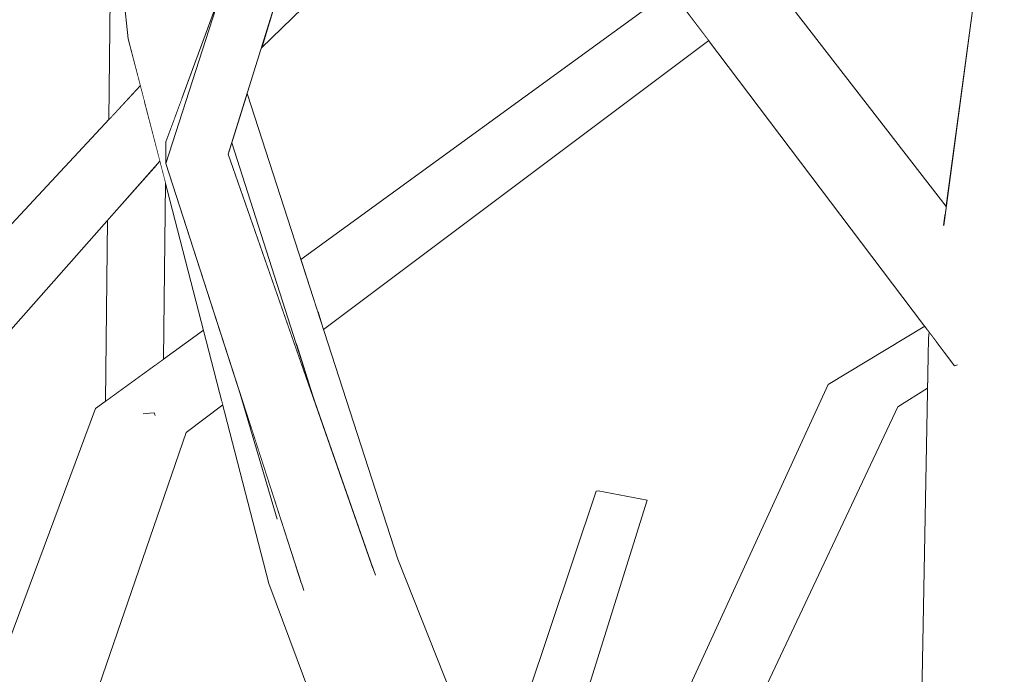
# Model space of a CAD drawing. Extents: x -289599 to -184549, y 66678 to 295474.
# Tile 42 of 256: x -282570 to -282493, y 72221 to 72273. Entities that reach past the tile are written whole.
import ezdxf

# ---------------------------------------------------------------- set-up
doc = ezdxf.new("R2010")
doc.units = 0
doc.header["$MEASUREMENT"] = 0
doc.linetypes.add('Wipeout_Contour', pattern=[1000, 0, -1000])
doc.layers.add('arch drzewa', color=8, linetype='Continuous')
doc.layers.add('arch drzewa_Nr_Pióra__4', color=8, linetype='Continuous', lineweight=9)

msp = doc.modelspace()

# ---------------------------------------------------------------- wipeouts: each hides what was drawn before it
at = {"color": 254, "linetype": 'Wipeout_Contour', "lineweight": 0, "ltscale": 1355837.85807785}
msp.add_wipeout([(-282563.198, 72284.031), (-282563.414, 72265.252), (-282560.916, 72267.933), (-282561.868, 72271.618)], dxfattribs=at).dxf.layer = 'arch drzewa'
at = {"color": 254, "linetype": 'Wipeout_Contour', "lineweight": 0, "ltscale": 1694628.015834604}
msp.add_wipeout([(-282546.899, 72250.046), (-282546.453, 72248.669), (-282516.033, 72271.501), (-282517.786, 72273.821), (-282519.571, 72275.058)], dxfattribs=at).dxf.layer = 'arch drzewa'
at = {"color": 254, "linetype": 'Wipeout_Contour', "lineweight": 0, "ltscale": 1694763.400084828}
msp.add_wipeout([(-282559.597, 72261.719), (-282559.779, 72245.824), (-282559.093, 72246.323), (-282558.933, 72260.256), (-282559.376, 72261.97)], dxfattribs=at).dxf.layer = 'arch drzewa'
at = {"color": 254, "linetype": 'Wipeout_Contour', "lineweight": 0, "ltscale": 2033271.224153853}
msp.add_wipeout([(-282488.253, 72247.234), (-282494.581, 72245.845), (-282491.98, 72219.979), (-282491.797, 72220.013), (-282487.622, 72208.515), (-282487.401, 72209.667)], dxfattribs=at).dxf.layer = 'arch drzewa'
at = {"color": 254, "linetype": 'Wipeout_Contour', "lineweight": 0, "ltscale": 1016694.784882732}
msp.add_wipeout([(-282523.772, 72194.421), (-282501.099, 72242.566), (-282505.437, 72243.657)], dxfattribs=at).dxf.layer = 'arch drzewa'
at = {"color": 254, "linetype": 'Wipeout_Contour', "lineweight": 0, "ltscale": 1355805.632371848}
msp.add_wipeout([(-282570.376, 72216.029), (-282566.646, 72213.39), (-282557.298, 72240.528), (-282564.467, 72242.416)], dxfattribs=at).dxf.layer = 'arch drzewa'

# ---------------------------------------------------------------- next in the draw order: wipeouts: each hides what was drawn before it
at = {"color": 254, "linetype": 'Wipeout_Contour', "lineweight": 0, "ltscale": 1016799.102973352}
msp.add_wipeout([(-282548.246, 72254.209), (-282546.899, 72250.046), (-282519.571, 72275.058)], dxfattribs=at).dxf.layer = 'arch drzewa'
at = {"color": 254, "linetype": 'Wipeout_Contour', "lineweight": 0, "ltscale": 1355816.420925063}
msp.add_wipeout([(-282563.505, 72257.303), (-282563.669, 72242.996), (-282559.779, 72245.824), (-282559.597, 72261.719)], dxfattribs=at).dxf.layer = 'arch drzewa'
at = {"color": 254, "linetype": 'Wipeout_Contour', "lineweight": 0, "ltscale": 1016646.902077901}
msp.add_wipeout([(-282491.98, 72219.979), (-282494.581, 72245.845), (-282494.254, 72219.554)], dxfattribs=at).dxf.layer = 'arch drzewa'
at = {"color": 254, "linetype": 'Wipeout_Contour', "lineweight": 0, "ltscale": 1016675.923711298}
msp.add_wipeout([(-282498.748, 72244.21), (-282501.099, 72242.566), (-282498.751, 72244.023)], dxfattribs=at).dxf.layer = 'arch drzewa'
at = {"color": 254, "linetype": 'Wipeout_Contour', "lineweight": 0, "ltscale": 1016837.726401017}
msp.add_wipeout([(-282557.298, 72240.528), (-282554.4, 72242.703), (-282554.5, 72243.089)], dxfattribs=at).dxf.layer = 'arch drzewa'
at = {"color": 254, "linetype": 'Wipeout_Contour', "lineweight": 0, "ltscale": 1016707.796410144}
msp.add_wipeout([(-282505.437, 72243.657), (-282526.207, 72197.894), (-282523.772, 72194.421)], dxfattribs=at).dxf.layer = 'arch drzewa'
at = {"color": 254, "linetype": 'Wipeout_Contour', "lineweight": 0, "ltscale": 1355821.052089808}
msp.add_wipeout([(-282573.828, 72217.26), (-282571.154, 72216.579), (-282570.376, 72216.029), (-282564.467, 72242.416)], dxfattribs=at).dxf.layer = 'arch drzewa'
at = {"color": 254, "linetype": 'Wipeout_Contour', "lineweight": 0, "ltscale": 1016850.987643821}
msp.add_wipeout([(-282559.822, 72242.086), (-282560.388, 72242.042), (-282559.777, 72241.958)], dxfattribs=at).dxf.layer = 'arch drzewa'

# ---------------------------------------------------------------- next in the draw order: wipeouts: each hides what was drawn before it
at = {"color": 254, "linetype": 'Wipeout_Contour', "lineweight": 0, "ltscale": 2372583.312731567}
msp.add_wipeout([(-282550.01, 72275.231), (-282551.356, 72270.927), (-282530.717, 72290.928), (-282531.81, 72292.375), (-282531.684, 72293.919), (-282531.744, 72293.983), (-282549.43, 72276.843)], dxfattribs=at).dxf.layer = 'arch drzewa'
at = {"color": 254, "linetype": 'Wipeout_Contour', "lineweight": 0, "ltscale": 1016703.852584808}
msp.add_wipeout([(-282526.207, 72197.894), (-282505.437, 72243.657), (-282506.593, 72244.315)], dxfattribs=at).dxf.layer = 'arch drzewa'
at = {"color": 254, "linetype": 'Wipeout_Contour', "lineweight": 0, "ltscale": 1016851.084262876}
msp.add_wipeout([(-282560.388, 72242.042), (-282559.822, 72242.086), (-282559.818, 72242.479)], dxfattribs=at).dxf.layer = 'arch drzewa'

# ---------------------------------------------------------------- next in the draw order: wipeouts: each hides what was drawn before it
at = {"color": 254, "linetype": 'Wipeout_Contour', "lineweight": 0, "ltscale": 1016889.053921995}
msp.add_wipeout([(-282592.533, 72224.491), (-282559.376, 72261.97), (-282560.596, 72266.694)], dxfattribs=at).dxf.layer = 'arch drzewa'
at = {"color": 254, "linetype": 'Wipeout_Contour', "lineweight": 0, "ltscale": 1355574.21173624}
msp.add_wipeout([(-282498.682, 72247.825), (-282505.437, 72243.657), (-282501.099, 72242.566), (-282498.748, 72244.21)], dxfattribs=at).dxf.layer = 'arch drzewa'
at = {"color": 254, "linetype": 'Wipeout_Contour', "lineweight": 0, "ltscale": 1016713.246367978}
msp.add_wipeout([(-282506.593, 72244.315), (-282526.682, 72200.537), (-282526.207, 72197.894)], dxfattribs=at).dxf.layer = 'arch drzewa'

# ---------------------------------------------------------------- next in the draw order: wipeouts: each hides what was drawn before it
at = {"color": 254, "linetype": 'Wipeout_Contour', "lineweight": 0, "ltscale": 2033825.13929993}
msp.add_wipeout([(-282592.687, 72224.564), (-282592.533, 72224.491), (-282560.596, 72266.694), (-282560.77, 72267.369), (-282592.371, 72232.335), (-282592.549, 72225.522)], dxfattribs=at).dxf.layer = 'arch drzewa'
at = {"color": 254, "linetype": 'Wipeout_Contour', "lineweight": 0, "ltscale": 1016682.052894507}
msp.add_wipeout([(-282498.68, 72247.918), (-282505.437, 72243.657), (-282498.682, 72247.825)], dxfattribs=at).dxf.layer = 'arch drzewa'
at = {"color": 254, "linetype": 'Wipeout_Contour', "lineweight": 0, "ltscale": 1016738.937300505}
msp.add_wipeout([(-282534.305, 72192.451), (-282520.886, 72235.184), (-282524.774, 72235.933)], dxfattribs=at).dxf.layer = 'arch drzewa'

# ---------------------------------------------------------------- next in the draw order: linework, layer by layer
at = {"layer": 'arch drzewa_Nr_Pióra__4', "linetype": 'Continuous'}
msp.add_line((-282523.772, 72194.421), (-282501.099, 72242.566), dxfattribs=at)

# ---------------------------------------------------------------- next in the draw order: wipeouts: each hides what was drawn before it
at = {"color": 254, "linetype": 'Wipeout_Contour', "lineweight": 0, "ltscale": 1355872.320906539}
msp.add_wipeout([(-282592.371, 72232.335), (-282560.77, 72267.369), (-282560.871, 72267.758), (-282591.774, 72233.074)], dxfattribs=at).dxf.layer = 'arch drzewa'
at = {"color": 254, "linetype": 'Wipeout_Contour', "lineweight": 0, "ltscale": 2033366.026728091}
msp.add_wipeout([(-282506.593, 72244.315), (-282505.437, 72243.657), (-282498.68, 72247.918), (-282498.679, 72247.975), (-282498.615, 72248.455), (-282498.965, 72248.919)], dxfattribs=at).dxf.layer = 'arch drzewa'
at = {"color": 254, "linetype": 'Wipeout_Contour', "lineweight": 0, "ltscale": 1016745.713906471}
msp.add_wipeout([(-282524.774, 72235.933), (-282539.026, 72191.556), (-282534.305, 72192.451)], dxfattribs=at).dxf.layer = 'arch drzewa'

# ---------------------------------------------------------------- next in the draw order: wipeouts: each hides what was drawn before it
at = {"color": 254, "linetype": 'Wipeout_Contour', "lineweight": 0, "ltscale": 2033826.472077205}
msp.add_wipeout([(-282591.774, 72233.074), (-282560.871, 72267.758), (-282560.916, 72267.933), (-282590.019, 72236.684), (-282590.011, 72235.543), (-282590.799, 72234.502)], dxfattribs=at).dxf.layer = 'arch drzewa'
at = {"color": 254, "linetype": 'Wipeout_Contour', "lineweight": 0, "ltscale": 4405494.07499421}
msp.add_wipeout([(-282498.679, 72247.975), (-282495.603, 72196.496), (-282495.111, 72196.41), (-282493.953, 72195.301), (-282494.172, 72212.907), (-282495.896, 72219.095), (-282495.62, 72219.299), (-282494.254, 72219.554), (-282494.581, 72245.845), (-282496.473, 72246.829), (-282496.482, 72245.848), (-282496.613, 72245.806), (-282497.976, 72247.61)], dxfattribs=at).dxf.layer = 'arch drzewa'
at = {"color": 254, "linetype": 'Wipeout_Contour', "lineweight": 0, "ltscale": 1016747.685630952}
msp.add_wipeout([(-282539.026, 72191.556), (-282524.774, 72235.933), (-282524.924, 72235.908)], dxfattribs=at).dxf.layer = 'arch drzewa'

# ---------------------------------------------------------------- next in the draw order: linework, layer by layer
at = {"layer": 'arch drzewa_Nr_Pióra__4', "linetype": 'Continuous'}
for p, q in [((-282563.669, 72242.996), (-282563.505, 72257.303)), ((-282573.828, 72217.26), (-282564.467, 72242.416))]:
    msp.add_line(p, q, dxfattribs=at)

# ---------------------------------------------------------------- next in the draw order: wipeouts: each hides what was drawn before it
at = {"color": 254, "linetype": 'Wipeout_Contour', "lineweight": 0, "ltscale": 1016663.197815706}
msp.add_wipeout([(-282490.435, 72290.525), (-282494.581, 72245.845), (-282488.253, 72247.234)], dxfattribs=at).dxf.layer = 'arch drzewa'
at = {"color": 254, "linetype": 'Wipeout_Contour', "lineweight": 0, "ltscale": 1016864.84932143}
msp.add_wipeout([(-282560.578, 72273.14), (-282557.647, 72266.894), (-282555.123, 72273.747)], dxfattribs=at).dxf.layer = 'arch drzewa'
at = {"color": 254, "linetype": 'Wipeout_Contour', "lineweight": 0, "ltscale": 1355527.876185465}
msp.add_wipeout([(-282499.65, 72194.817), (-282497.785, 72196.878), (-282495.603, 72196.496), (-282498.679, 72247.975)], dxfattribs=at).dxf.layer = 'arch drzewa'
at = {"color": 254, "linetype": 'Wipeout_Contour', "lineweight": 0, "ltscale": 1016750.789871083}
msp.add_wipeout([(-282524.924, 72235.908), (-282540.039, 72190.838), (-282539.026, 72191.556)], dxfattribs=at).dxf.layer = 'arch drzewa'

# ---------------------------------------------------------------- next in the draw order: linework, layer by layer
at = {"layer": 'arch drzewa_Nr_Pióra__4', "linetype": 'Continuous'}
for p, q in [((-282526.682, 72200.537), (-282506.593, 72244.315)), ((-282501.099, 72242.566), (-282498.751, 72244.023)), ((-282524.774, 72235.933), (-282524.924, 72235.908)), ((-282520.886, 72235.184), (-282524.774, 72235.933))]:
    msp.add_line(p, q, dxfattribs=at)

# ---------------------------------------------------------------- next in the draw order: wipeouts: each hides what was drawn before it
at = {"color": 254, "linetype": 'Wipeout_Contour', "lineweight": 0, "ltscale": 1016678.176245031}
msp.add_wipeout([(-282494.581, 72245.845), (-282490.435, 72290.525), (-282492.691, 72292.449)], dxfattribs=at).dxf.layer = 'arch drzewa'
at = {"color": 254, "linetype": 'Wipeout_Contour', "lineweight": 0, "ltscale": 1016865.973193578}
msp.add_wipeout([(-282560.578, 72273.14), (-282558.227, 72265.319), (-282557.647, 72266.894)], dxfattribs=at).dxf.layer = 'arch drzewa'
at = {"color": 254, "linetype": 'Wipeout_Contour', "lineweight": 0, "ltscale": 1016674.815840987}
msp.add_wipeout([(-282498.679, 72247.975), (-282497.976, 72247.61), (-282498.615, 72248.455)], dxfattribs=at).dxf.layer = 'arch drzewa'
at = {"color": 254, "linetype": 'Wipeout_Contour', "lineweight": 0, "ltscale": 2711419.521602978}
msp.add_wipeout([(-282547.204, 72228.646), (-282535.823, 72203.41), (-282533.08, 72211.587), (-282540.58, 72230.525), (-282542.597, 72229.953), (-282542.529, 72229.757), (-282542.659, 72229.859), (-282542.746, 72229.91)], dxfattribs=at).dxf.layer = 'arch drzewa'

# ---------------------------------------------------------------- next in the draw order: linework, layer by layer
at = {"layer": 'arch drzewa_Nr_Pióra__4', "linetype": 'Continuous'}
msp.add_line((-282534.305, 72192.451), (-282520.886, 72235.184), dxfattribs=at)

# ---------------------------------------------------------------- next in the draw order: wipeouts: each hides what was drawn before it
at = {"color": 254, "linetype": 'Wipeout_Contour', "lineweight": 0, "ltscale": 2033345.635201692}
msp.add_wipeout([(-282492.691, 72292.449), (-282497.472, 72256.944), (-282495.445, 72252.224), (-282495.596, 72251.814), (-282496.473, 72246.829), (-282494.581, 72245.845)], dxfattribs=at).dxf.layer = 'arch drzewa'
at = {"color": 254, "linetype": 'Wipeout_Contour', "lineweight": 0, "ltscale": 1694779.551073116}
msp.add_wipeout([(-282560.578, 72273.14), (-282561.868, 72271.618), (-282558.906, 72262.94), (-282558.902, 72263.487), (-282558.227, 72265.319)], dxfattribs=at).dxf.layer = 'arch drzewa'
at = {"color": 254, "linetype": 'Wipeout_Contour', "lineweight": 0, "ltscale": 1355766.700505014}
msp.add_wipeout([(-282553.705, 72263.411), (-282548.724, 72247.88), (-282540.58, 72230.525), (-282552.486, 72267.31)], dxfattribs=at).dxf.layer = 'arch drzewa'
at = {"color": 254, "linetype": 'Wipeout_Contour', "lineweight": 0, "ltscale": 1016770.323296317}
msp.add_wipeout([(-282535.823, 72203.41), (-282547.204, 72228.646), (-282536.544, 72201.26)], dxfattribs=at).dxf.layer = 'arch drzewa'

# ---------------------------------------------------------------- next in the draw order: wipeouts: each hides what was drawn before it
at = {"color": 254, "linetype": 'Wipeout_Contour', "lineweight": 0, "ltscale": 1355646.731455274}
msp.add_wipeout([(-282525.93, 72295.36), (-282527.814, 72293.427), (-282497.371, 72257.694), (-282497.276, 72258.394)], dxfattribs=at).dxf.layer = 'arch drzewa'
at = {"color": 254, "linetype": 'Wipeout_Contour', "lineweight": 0, "ltscale": 1355737.462454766}
msp.add_wipeout([(-282540.58, 72230.525), (-282548.724, 72247.88), (-282547.165, 72243.018), (-282542.597, 72229.953)], dxfattribs=at).dxf.layer = 'arch drzewa'
at = {"color": 254, "linetype": 'Wipeout_Contour', "lineweight": 0, "ltscale": 1355708.771381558}
msp.add_wipeout([(-282550.761, 72228.611), (-282537.819, 72197.458), (-282536.544, 72201.26), (-282547.204, 72228.646)], dxfattribs=at).dxf.layer = 'arch drzewa'

# ---------------------------------------------------------------- next in the draw order: wipeouts: each hides what was drawn before it
at = {"color": 254, "linetype": 'Wipeout_Contour', "lineweight": 0, "ltscale": 1355607.425976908}
msp.add_wipeout([(-282527.814, 72293.427), (-282495.445, 72252.224), (-282497.472, 72256.944), (-282497.371, 72257.694)], dxfattribs=at).dxf.layer = 'arch drzewa'
at = {"color": 254, "linetype": 'Wipeout_Contour', "lineweight": 0, "ltscale": 1016774.842914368}
msp.add_wipeout([(-282550.761, 72228.611), (-282538.467, 72195.524), (-282537.819, 72197.458)], dxfattribs=at).dxf.layer = 'arch drzewa'

# ---------------------------------------------------------------- next in the draw order: linework, layer by layer
at = {"layer": 'arch drzewa_Nr_Pióra__4', "linetype": 'Continuous'}
for p, q in [((-282540.039, 72190.838), (-282524.924, 72235.908)), ((-282533.08, 72211.587), (-282540.58, 72230.525))]:
    msp.add_line(p, q, dxfattribs=at)

# ---------------------------------------------------------------- next in the draw order: wipeouts: each hides what was drawn before it
at = {"color": 254, "linetype": 'Wipeout_Contour', "lineweight": 0, "ltscale": 2711377.204541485}
msp.add_wipeout([(-282530.535, 72292.71), (-282531.81, 72292.375), (-282495.596, 72251.814), (-282495.445, 72252.224), (-282527.814, 72293.427), (-282530.27, 72292.78), (-282530.176, 72292.643), (-282530.375, 72292.542)], dxfattribs=at).dxf.layer = 'arch drzewa'
at = {"color": 254, "linetype": 'Wipeout_Contour', "lineweight": 0, "ltscale": 1016800.560844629}
msp.add_wipeout([(-282542.746, 72229.91), (-282547.855, 72230.813), (-282547.204, 72228.646)], dxfattribs=at).dxf.layer = 'arch drzewa'

# ---------------------------------------------------------------- next in the draw order: wipeouts: each hides what was drawn before it
at = {"color": 254, "linetype": 'Wipeout_Contour', "lineweight": 0, "ltscale": 1694493.965885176}
msp.add_wipeout([(-282495.596, 72251.814), (-282531.81, 72292.375), (-282496.613, 72245.806), (-282496.482, 72245.848), (-282496.473, 72246.829)], dxfattribs=at).dxf.layer = 'arch drzewa'
at = {"color": 254, "linetype": 'Wipeout_Contour', "lineweight": 0, "ltscale": 1016805.618080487}
msp.add_wipeout([(-282547.204, 72228.646), (-282547.855, 72230.813), (-282547.844, 72230.521)], dxfattribs=at).dxf.layer = 'arch drzewa'

# ---------------------------------------------------------------- next in the draw order: linework, layer by layer
at = {"layer": 'arch drzewa_Nr_Pióra__4', "linetype": 'Continuous'}
for p, q in [((-282497.276, 72258.394), (-282525.93, 72295.36)), ((-282496.613, 72245.806), (-282531.81, 72292.375)), ((-282497.481, 72256.876), (-282492.691, 72292.449)), ((-282506.593, 72244.315), (-282498.965, 72248.919)), ((-282499.65, 72194.817), (-282498.679, 72247.975)), ((-282498.679, 72247.975), (-282498.615, 72248.455)), ((-282496.385, 72245.88), (-282496.613, 72245.806))]:
    msp.add_line(p, q, dxfattribs=at)

# ---------------------------------------------------------------- next in the draw order: wipeouts: each hides what was drawn before it
at = {"color": 254, "linetype": 'Wipeout_Contour', "lineweight": 0, "ltscale": 3389429.792409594}
msp.add_wipeout([(-282561.868, 72271.618), (-282550.761, 72228.611), (-282547.204, 72228.646), (-282547.844, 72230.521), (-282548.214, 72228.697), (-282548.323, 72229.035), (-282550.147, 72233.806), (-282553.034, 72243.594), (-282558.915, 72261.768), (-282558.906, 72262.94)], dxfattribs=at).dxf.layer = 'arch drzewa'

# ---------------------------------------------------------------- next in the draw order: linework, layer by layer
at = {"layer": 'arch drzewa_Nr_Pióra__4', "linetype": 'Continuous'}
for p, q in [((-282590.019, 72236.684), (-282560.916, 72267.933)), ((-282592.533, 72224.491), (-282559.376, 72261.97)), ((-282559.822, 72242.086), (-282560.707, 72242.017)), ((-282559.751, 72241.885), (-282559.822, 72242.086))]:
    msp.add_line(p, q, dxfattribs=at)

# ---------------------------------------------------------------- next in the draw order: wipeouts: each hides what was drawn before it
at = {"color": 254, "linetype": 'Wipeout_Contour', "lineweight": 0, "ltscale": 1016886.150291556}
msp.add_wipeout([(-282565.046, 72301.265), (-282561.868, 72271.618), (-282560.578, 72273.14)], dxfattribs=at).dxf.layer = 'arch drzewa'
at = {"color": 254, "linetype": 'Wipeout_Contour', "lineweight": 0, "ltscale": 1016835.85461768}
msp.add_wipeout([(-282553.984, 72262.52), (-282547.165, 72243.018), (-282553.705, 72263.411)], dxfattribs=at).dxf.layer = 'arch drzewa'

# ---------------------------------------------------------------- next in the draw order: linework, layer by layer
at = {"layer": 'arch drzewa_Nr_Pióra__4', "linetype": 'Continuous'}
for p, q in [((-282561.868, 72271.618), (-282565.046, 72301.265)), ((-282563.414, 72265.252), (-282563.198, 72284.031))]:
    msp.add_line(p, q, dxfattribs=at)

# ---------------------------------------------------------------- next in the draw order: wipeouts: each hides what was drawn before it
at = {"color": 254, "linetype": 'Wipeout_Contour', "lineweight": 0, "ltscale": 1355763.992733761}
msp.add_wipeout([(-282553.984, 72262.52), (-282558.915, 72261.768), (-282542.659, 72229.859), (-282542.529, 72229.757)], dxfattribs=at).dxf.layer = 'arch drzewa'

# ---------------------------------------------------------------- next in the draw order: wipeouts: each hides what was drawn before it
at = {"color": 254, "linetype": 'Wipeout_Contour', "lineweight": 0, "ltscale": 1016847.357286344}
msp.add_wipeout([(-282553.984, 72262.52), (-282543.67, 72295.516), (-282547.82, 72296.218)], dxfattribs=at).dxf.layer = 'arch drzewa'
at = {"color": 254, "linetype": 'Wipeout_Contour', "lineweight": 0, "ltscale": 2033622.358514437}
msp.add_wipeout([(-282542.659, 72229.859), (-282558.915, 72261.768), (-282548.214, 72228.697), (-282547.844, 72230.521), (-282547.855, 72230.813), (-282542.746, 72229.91)], dxfattribs=at).dxf.layer = 'arch drzewa'

# ---------------------------------------------------------------- next in the draw order: linework, layer by layer
at = {"layer": 'arch drzewa_Nr_Pióra__4', "linetype": 'Continuous'}
for p, q in [((-282546.453, 72248.669), (-282516.033, 72271.501)), ((-282559.093, 72246.323), (-282558.933, 72260.256)), ((-282564.467, 72242.416), (-282555.929, 72248.623)), ((-282557.298, 72240.528), (-282554.4, 72242.703)), ((-282566.646, 72213.39), (-282557.298, 72240.528)), ((-282538.467, 72195.524), (-282550.761, 72228.611))]:
    msp.add_line(p, q, dxfattribs=at)

# ---------------------------------------------------------------- next in the draw order: wipeouts: each hides what was drawn before it
at = {"color": 254, "linetype": 'Wipeout_Contour', "lineweight": 0, "ltscale": 1016853.859072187}
msp.add_wipeout([(-282547.82, 72296.218), (-282558.915, 72261.768), (-282553.984, 72262.52)], dxfattribs=at).dxf.layer = 'arch drzewa'
at = {"color": 254, "linetype": 'Wipeout_Contour', "lineweight": 0, "ltscale": 1355757.006133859}
msp.add_wipeout([(-282549.982, 72234.16), (-282553.034, 72243.594), (-282550.147, 72233.806), (-282548.323, 72229.035)], dxfattribs=at).dxf.layer = 'arch drzewa'

# ---------------------------------------------------------------- next in the draw order: linework, layer by layer
at = {"layer": 'arch drzewa_Nr_Pióra__4', "linetype": 'Continuous'}
for p, q in [((-282553.984, 72262.52), (-282543.67, 72295.516)), ((-282551.356, 72270.927), (-282530.717, 72290.928)), ((-282548.246, 72254.209), (-282519.571, 72275.058)), ((-282540.58, 72230.525), (-282552.486, 72267.31)), ((-282547.165, 72243.018), (-282553.705, 72263.411)), ((-282542.357, 72229.265), (-282553.984, 72262.52)), ((-282550.109, 72233.678), (-282553.034, 72243.594))]:
    msp.add_line(p, q, dxfattribs=at)

# ---------------------------------------------------------------- next in the draw order: wipeouts: each hides what was drawn before it
at = {"color": 254, "linetype": 'Wipeout_Contour', "lineweight": 0, "ltscale": 1016860.097666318}
msp.add_wipeout([(-282558.915, 72261.768), (-282554.598, 72275.173), (-282558.902, 72263.487)], dxfattribs=at).dxf.layer = 'arch drzewa'

# ---------------------------------------------------------------- next in the draw order: linework, layer by layer
at = {"layer": 'arch drzewa_Nr_Pióra__4', "linetype": 'Continuous'}
for p, q in [((-282558.915, 72261.768), (-282547.82, 72296.218)), ((-282558.902, 72263.487), (-282554.598, 72275.173)), ((-282550.761, 72228.611), (-282561.868, 72271.618)), ((-282558.915, 72261.768), (-282558.902, 72263.487)), ((-282548.007, 72228.058), (-282558.915, 72261.768))]:
    msp.add_line(p, q, dxfattribs=at)

doc.saveas('drawing.dxf')
